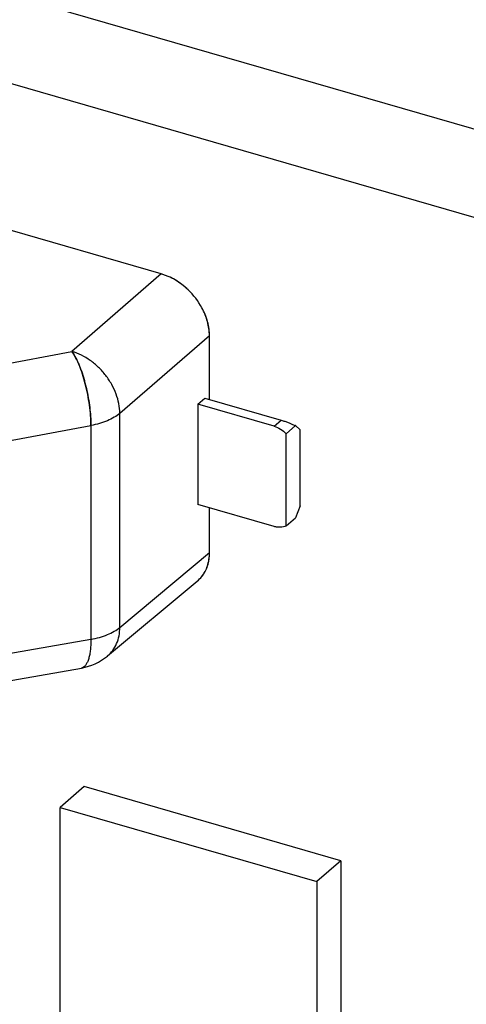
# Model space of a CAD drawing. Header units: millimetres. Extents: x 0 to 210, y 0 to 297.
# Tile 29 of 52: x 56.71 to 57.192, y 244.486 to 245.548. Entities that reach past the tile are written whole.
import ezdxf

# ---------------------------------------------------------------- set-up
doc = ezdxf.new("R2010")
doc.units = ezdxf.units.MM
doc.header["$LTSCALE"] = 19.36
doc.layers.get('0').update_dxf_attribs({"linetype": 'CONTINUOUS'})

msp = doc.modelspace()

# ---------------------------------------------------------------- linework, layer by layer
at = {"color": 7, "linetype": 'Continuous'}
for p, q in [((52.92761, 246.66412), (63.38052, 243.64663)), ((52.84511, 246.59268), (63.29802, 243.57518)), ((56.76669, 245.19046), (56.76875, 245.1873)), ((56.77976, 244.72072), (56.75376, 244.69821)), ((57.05688, 244.64072), (56.77976, 244.72072)), ((56.75376, 244.45572), (56.75376, 244.69821)), ((56.75376, 244.69821), (57.03088, 244.61821)), ((57.05688, 244.64072), (57.03088, 244.61821)), ((57.05688, 244.64072), (57.05688, 244.39824)), ((57.03088, 244.61821), (57.03088, 244.37572))]:
    msp.add_line(p, q, dxfattribs=at)
at = {"color": 6, "linetype": 'Continuous'}
for p, q in [((56.86281, 245.2741), (56.04474, 245.51025)), ((56.9151, 245.13848), (56.9151, 245.20704)), ((56.90241, 245.13348), (56.91002, 245.13995)), ((56.90241, 245.13348), (56.90241, 245.02523)), ((56.98487, 245.10968), (56.90241, 245.13348)), ((56.91002, 245.13995), (56.99237, 245.11618)), ((57.00786, 245.11026), (56.99786, 245.1016)), ((56.99786, 245.00201), (56.99786, 245.1016)), ((57.00786, 245.11026), (57.01286, 245.10593)), ((57.01286, 245.02366), (57.01286, 245.10593)), ((56.98487, 245.00143), (56.90241, 245.02523)), ((56.9151, 244.97321), (56.9151, 245.02157)), ((57.01286, 245.02366), (57.00786, 245.01067)), ((56.99786, 245.00201), (57.00786, 245.01067)), ((56.80516, 244.86175), (56.90193, 244.94245)), ((56.80498, 244.8616), (56.80507, 244.86167)), ((56.67404, 244.83054), (56.77702, 244.84864))]:
    msp.add_line(p, q, dxfattribs=at)
at = {"color": 9, "linetype": 'Continuous'}
for p, q in [((56.86281, 245.2741), (56.76669, 245.19046)), ((56.9151, 245.20704), (56.81832, 245.12346)), ((56.66824, 245.17196), (56.76669, 245.19046)), ((56.81832, 244.89251), (56.81832, 245.12346)), ((56.98487, 245.10968), (56.99237, 245.11618)), ((56.69619, 245.09338), (56.78715, 245.11049)), ((56.78715, 245.11049), (56.78715, 244.87955)), ((56.81832, 244.89251), (56.9151, 244.97321)), ((56.78715, 244.87955), (56.69619, 244.86355)), ((56.80507, 244.86167), (56.80516, 244.86175))]:
    msp.add_line(p, q, dxfattribs=at)
at = {"color": 7, "linetype": 'Continuous'}
for centre, radius, start, end in [((56.84693, 245.21786), 0.05844, 73.7002, 74.23617), ((56.8468, 245.2174), 0.05891, 73.16717, 73.70021), ((56.83745, 245.19979), 0.07898, 28.46322, 46.29508), ((56.86298, 245.20704), 0.05212, 0.00043, 0.57882), ((56.71775, 245.15655), 0.05955, 28.30416, 31.08911), ((56.96926, 245.03614), 0.08331, 73.73181, 73.89539), ((56.94221, 244.96847), 0.15625, 65.1571, 65.28371), ((56.86343, 244.97321), 0.05167, 359.41868, 0.00041), ((56.88013, 244.96857), 0.03403, 309.85424, 321.49646)]:
    msp.add_arc(centre, radius, start, end, dxfattribs=at)
at = {"color": 6, "linetype": 'Continuous'}
msp.add_arc((56.76663, 244.90774), 0.06, 279.97205, 309.74064, dxfattribs=at)
at = {"color": 9, "linetype": 'Continuous'}
msp.add_arc((56.78341, 244.88763), 0.03381, 309.28377, 309.82612, dxfattribs=at)
at = {"color": 7, "linetype": 'Continuous'}
for points, knots in [([(56.89203, 245.25688), (56.88991, 245.25895), (56.88549, 245.26283), (56.87827, 245.26771), (56.87069, 245.27151), (56.86543, 245.27335), (56.86281, 245.2741)], [0, 0, 0, 0, 0.2590745, 0.5134479, 0.760794, 1, 1, 1, 1]), ([(56.89203, 245.25688), (56.88795, 245.26079), (56.87915, 245.2676), (56.869, 245.27223), (56.86386, 245.27379)], [0, 0, 0, 0, 0.5123533, 1, 1, 1, 1]), ([(56.9151, 245.20704), (56.9151, 245.20956), (56.91477, 245.21469), (56.91271, 245.2251), (56.90954, 245.23265), (56.90689, 245.23743)], [0, 0, 0, 0, 0.2373529, 0.4837901, 1, 1, 1, 1]), ([(56.91509, 245.20757), (56.91504, 245.21261), (56.91344, 245.22301), (56.90944, 245.23271), (56.90689, 245.23743)], [0, 0, 0, 0, 0.4842517, 1, 1, 1, 1]), ([(56.78715, 245.11049), (56.78714, 245.11404), (56.78682, 245.12137), (56.78563, 245.13255), (56.78374, 245.14396), (56.78122, 245.15517), (56.77818, 245.16576), (56.77473, 245.17535), (56.771, 245.18356), (56.76817, 245.18838), (56.76669, 245.19046)], [0, 0, 0, 0, 0.1274262, 0.2635232, 0.4036157, 0.5428296, 0.6763302, 0.7995619, 0.9085061, 1, 1, 1, 1]), ([(56.77019, 245.18478), (56.77079, 245.18367), (56.77196, 245.18132), (56.77425, 245.17622), (56.77696, 245.16918), (56.77931, 245.16168), (56.78103, 245.1553), (56.78265, 245.14863), (56.78436, 245.14016), (56.78632, 245.1269), (56.7871, 245.11697), (56.78715, 245.11049)], [0, 0, 0, 0, 0.0494927, 0.1025698, 0.2182285, 0.3439577, 0.4095714, 0.4764321, 0.6120034, 0.7469364, 1, 1, 1, 1]), ([(56.9926, 245.11611), (56.99384, 245.11575), (56.99893, 245.11413), (57.00388, 245.11209), (57.00755, 245.11041)], [0, 0, 0, 0, 0.2427653, 1, 1, 1, 1]), ([(56.90675, 244.94738), (56.90815, 244.94907), (56.91066, 244.95278), (56.91424, 244.96132), (56.9151, 244.96844), (56.9151, 244.97321)], [0, 0, 0, 0, 0.2374662, 0.4820254, 1, 1, 1, 1]), ([(56.90675, 244.94738), (56.90809, 244.94907), (56.91049, 244.95274), (56.91402, 244.96108), (56.91505, 244.96803), (56.91509, 244.97269)], [0, 0, 0, 0, 0.2383247, 0.4832685, 1, 1, 1, 1])]:
    msp.add_open_spline(points, degree=3, knots=knots, dxfattribs=at)
at = {"color": 6, "linetype": 'Continuous'}
for points, knots in [([(56.81832, 245.12346), (56.81829, 245.13056), (56.816, 245.1415), (56.80974, 245.15492), (56.80332, 245.16463), (56.79552, 245.17336), (56.78391, 245.18308), (56.77372, 245.18834), (56.76669, 245.19046)], [0, 0, 0, 0, 0.2373984, 0.3644136, 0.4943883, 0.625163, 0.7544938, 1, 1, 1, 1]), ([(56.98487, 245.10968), (56.98728, 245.10899), (56.99201, 245.1068), (56.99603, 245.1035), (56.99786, 245.1016)], [0, 0, 0, 0, 0.4868356, 1, 1, 1, 1]), ([(56.99786, 245.00201), (56.99692, 245.00157), (56.9949, 245.00089), (56.99167, 245.00046), (56.98827, 245.00062), (56.986, 245.0011), (56.98487, 245.00143)], [0, 0, 0, 0, 0.2344196, 0.4780524, 0.7329271, 1, 1, 1, 1])]:
    msp.add_open_spline(points, degree=3, knots=knots, dxfattribs=at)
at = {"color": 9, "linetype": 'Continuous'}
for points, knots in [([(56.81832, 245.12346), (56.81646, 245.12188), (56.81218, 245.11893), (56.80482, 245.11536), (56.79635, 245.11246), (56.7903, 245.11107), (56.78715, 245.11049)], [0, 0, 0, 0, 0.2146056, 0.4548127, 0.7180601, 1, 1, 1, 1]), ([(56.78715, 244.87955), (56.7903, 244.88012), (56.79635, 244.88151), (56.80482, 244.88441), (56.81218, 244.88799), (56.81646, 244.89093), (56.81832, 244.89251)], [0, 0, 0, 0, 0.2819399, 0.5451873, 0.7853944, 1, 1, 1, 1]), ([(56.80516, 244.86175), (56.80725, 244.8635), (56.81105, 244.86758), (56.81522, 244.87499), (56.81776, 244.88345), (56.81831, 244.88944), (56.81832, 244.89251)], [0, 0, 0, 0, 0.2370845, 0.4799432, 0.7332828, 1, 1, 1, 1]), ([(56.78715, 244.87955), (56.78713, 244.87741), (56.787, 244.87333), (56.78648, 244.86751), (56.78564, 244.86234), (56.7845, 244.8579), (56.78307, 244.85424), (56.78137, 244.85142), (56.77938, 244.84945), (56.77778, 244.84878), (56.77702, 244.84864)], [0, 0, 0, 0, 0.1868117, 0.3578201, 0.5109786, 0.6448254, 0.7587367, 0.8533965, 0.9316877, 1, 1, 1, 1])]:
    msp.add_open_spline(points, degree=3, knots=knots, dxfattribs=at)

doc.saveas('drawing.dxf')
